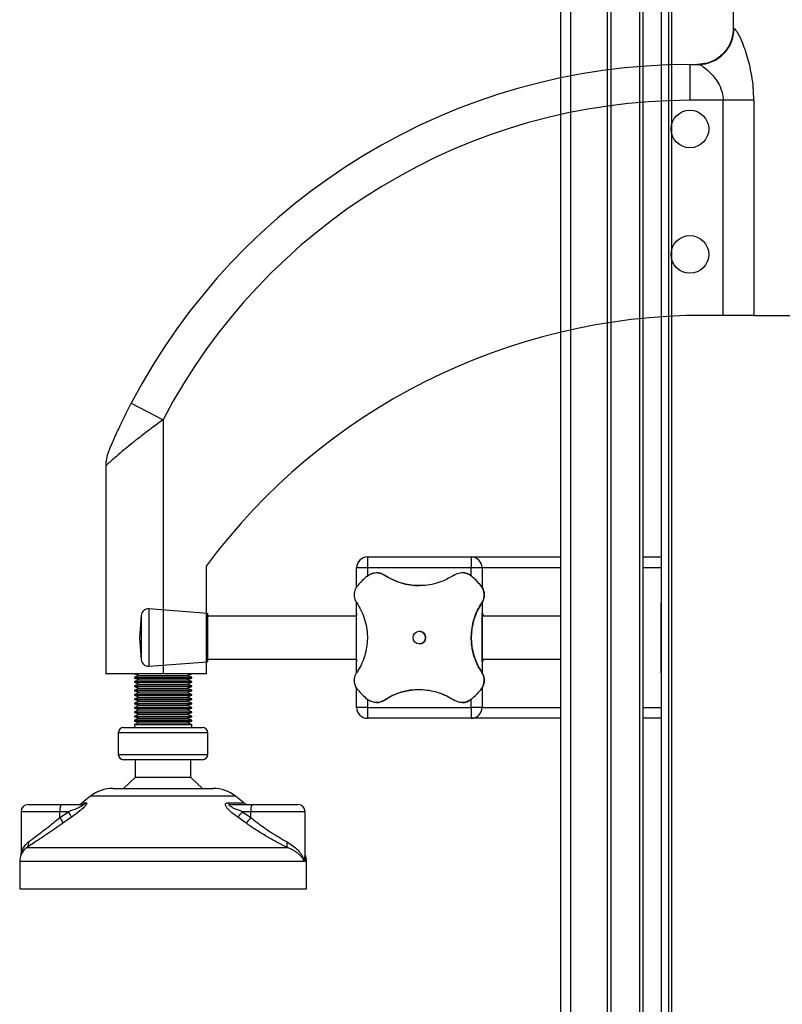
# Model space of a CAD drawing. Header units: millimetres. Extents: x 0 to 420, y 0 to 297.
# Tile 8 of 39: x 148 to 159, y 191 to 205. Entities that reach past the tile are written whole.
import ezdxf

# ---------------------------------------------------------------- set-up
doc = ezdxf.new("R2010")
doc.units = ezdxf.units.MM

msp = doc.modelspace()

# ---------------------------------------------------------------- linework, layer by layer
at = {"color": 7, "linetype": 'Continuous', "lineweight": 25}
for p, q in [((155.43943, 157.69864), (155.43943, 235.19864)), ((155.57636, 157.69864), (155.57636, 235.19864)), ((156.08943, 157.69864), (156.08943, 235.19864)), ((156.13943, 157.69864), (156.13943, 235.19864)), ((156.53943, 157.69864), (156.53943, 235.19864)), ((156.58943, 157.69864), (156.58943, 235.19864)), ((156.83943, 230.69864), (156.83943, 162.19864)), ((156.93943, 230.69864), (156.93943, 162.19864)), ((156.98193, 230.69864), (156.98193, 162.19864)), ((157.84334, 205.19479), (157.84334, 204.94479)), ((157.84334, 204.94479), (157.85388, 204.94479)), ((157.23943, 204.44479), (157.23943, 203.94479)), ((157.23943, 204.44479), (157.3575, 204.44479)), ((157.70402, 203.94479), (157.23943, 203.94479)), ((158.1311, 203.94479), (157.70402, 203.94479)), ((157.70402, 200.94479), (157.70402, 203.94479)), ((158.1311, 203.94479), (158.1311, 200.94479)), ((157.70402, 200.94479), (157.43943, 200.94479)), ((158.1311, 200.94479), (157.70402, 200.94479)), ((158.1311, 200.94479), (159.79293, 200.94479)), ((149.44604, 199.7183), (149.88943, 199.48721)), ((149.88943, 199.48721), (149.88943, 195.94479)), ((149.08943, 198.84625), (149.08943, 195.94479)), ((152.73943, 197.57364), (154.18943, 197.57364)), ((154.18943, 197.57364), (154.18943, 197.57364)), ((154.18943, 197.57364), (155.43943, 197.57364)), ((156.58943, 197.57364), (156.83943, 197.57364)), ((156.83943, 197.57364), (156.83943, 197.57364)), ((150.48943, 197.44479), (150.48943, 195.94479)), ((152.58943, 197.15127), (152.58943, 197.42364)), ((152.73943, 197.42364), (152.58943, 197.42364)), ((154.18943, 197.42364), (152.73943, 197.42364)), ((152.73943, 197.42364), (152.73943, 197.30851)), ((154.33943, 197.42364), (154.18943, 197.42364)), ((154.18943, 197.30886), (154.18943, 197.42364)), ((154.33943, 197.42364), (154.33943, 197.15334)), ((154.33943, 197.42364), (154.33943, 197.42364)), ((154.33943, 197.42364), (154.33943, 197.15334)), ((155.43943, 197.42364), (154.33943, 197.42364)), ((156.83943, 197.42364), (156.58943, 197.42364)), ((156.83943, 197.42364), (156.83943, 195.47364)), ((152.86707, 197.35489), (152.86707, 197.35489)), ((152.97821, 197.32117), (152.97821, 197.32117)), ((154.06179, 197.35489), (154.06179, 197.35489)), ((154.19095, 197.30759), (154.19095, 197.30759)), ((154.32338, 197.17515), (154.32338, 197.17515)), ((152.58943, 195.96472), (152.58943, 196.93227)), ((154.33696, 196.93486), (154.33696, 196.93486)), ((154.33943, 196.93865), (154.33943, 195.95863)), ((154.33943, 196.93865), (154.33943, 196.76213)), ((149.58497, 196.75653), (149.56147, 196.44864)), ((150.51147, 196.78614), (149.69228, 196.84864)), ((152.58943, 196.74864), (150.51147, 196.74864)), ((154.33943, 196.74864), (154.33943, 196.76213)), ((155.43943, 196.74864), (154.33943, 196.74864)), ((155.43943, 196.61447), (155.43943, 196.61447)), ((155.43943, 196.28281), (155.43943, 196.61447)), ((149.56147, 196.44864), (149.58497, 196.14074)), ((156.83943, 196.49864), (156.83943, 196.49864)), ((156.83943, 196.39864), (156.83943, 196.39864)), ((155.43943, 196.28281), (155.43943, 196.28281)), ((149.69228, 196.04864), (150.51147, 196.11114)), ((150.51147, 196.14864), (152.58943, 196.14864)), ((154.33943, 196.14864), (155.43943, 196.14864)), ((154.33943, 196.13514), (154.33943, 196.14864)), ((154.33943, 196.13514), (154.33943, 195.95862)), ((149.88943, 195.94479), (149.08943, 195.94479)), ((149.48943, 195.94479), (149.55812, 195.91979)), ((149.55812, 195.91979), (149.48943, 195.89479)), ((149.55812, 195.91979), (150.22075, 195.91979)), ((150.48943, 195.94479), (149.88943, 195.94479)), ((150.22075, 195.91979), (150.28943, 195.94479)), ((150.28943, 195.89479), (150.22075, 195.91979)), ((154.33696, 195.96242), (154.33696, 195.96242)), ((149.48943, 195.89479), (149.48943, 195.88479)), ((149.48943, 195.89479), (150.28943, 195.89479)), ((149.48943, 195.88479), (149.55812, 195.85979)), ((149.48943, 195.88479), (150.28943, 195.88479)), ((149.55812, 195.85979), (149.48943, 195.83479)), ((149.48943, 195.83479), (149.48943, 195.82479)), ((149.48943, 195.83479), (150.28943, 195.83479)), ((149.48943, 195.82479), (149.55812, 195.79979)), ((149.48943, 195.82479), (150.28943, 195.82479)), ((149.55812, 195.79979), (149.48943, 195.77479)), ((149.48943, 195.77479), (149.48943, 195.76479)), ((149.48943, 195.77479), (150.28943, 195.77479)), ((149.48943, 195.76479), (149.55812, 195.73979)), ((149.48943, 195.76479), (150.28943, 195.76479)), ((149.55812, 195.85979), (150.22075, 195.85979)), ((149.55812, 195.79979), (150.22075, 195.79979)), ((150.22075, 195.85979), (150.28943, 195.88479)), ((150.28943, 195.83479), (150.22075, 195.85979)), ((150.22075, 195.79979), (150.28943, 195.82479)), ((150.28943, 195.77479), (150.22075, 195.79979)), ((150.22075, 195.73979), (150.28943, 195.76479)), ((150.28943, 195.88479), (150.28943, 195.89479)), ((150.28943, 195.82479), (150.28943, 195.83479)), ((150.28943, 195.76479), (150.28943, 195.77479)), ((149.55812, 195.73979), (149.48943, 195.71479)), ((149.48943, 195.71479), (149.48943, 195.70479)), ((149.48943, 195.71479), (150.28943, 195.71479)), ((149.48943, 195.70479), (149.55812, 195.67979)), ((149.48943, 195.70479), (150.28943, 195.70479)), ((149.55812, 195.67979), (149.48943, 195.65479)), ((149.48943, 195.65479), (149.48943, 195.64479)), ((149.48943, 195.65479), (150.28943, 195.65479)), ((149.48943, 195.64479), (149.55812, 195.61979)), ((149.48943, 195.64479), (150.28943, 195.64479)), ((149.55812, 195.73979), (150.22075, 195.73979)), ((149.55812, 195.67979), (150.22075, 195.67979)), ((150.28943, 195.71479), (150.22075, 195.73979)), ((150.22075, 195.67979), (150.28943, 195.70479)), ((150.28943, 195.65479), (150.22075, 195.67979)), ((150.22075, 195.61979), (150.28943, 195.64479)), ((150.28943, 195.70479), (150.28943, 195.71479)), ((150.28943, 195.64479), (150.28943, 195.65479)), ((152.58943, 195.47364), (152.58943, 195.74854)), ((154.32338, 195.72212), (154.32338, 195.72212)), ((154.33943, 195.74393), (154.33943, 195.47364)), ((154.33943, 195.74393), (154.33943, 195.47364)), ((149.55812, 195.61979), (149.48943, 195.59479)), ((149.48943, 195.59479), (149.48943, 195.58479)), ((149.48943, 195.59479), (150.28943, 195.59479)), ((149.48943, 195.58479), (149.55812, 195.55979)), ((149.48943, 195.58479), (150.28943, 195.58479)), ((149.55812, 195.55979), (149.48943, 195.53479)), ((149.48943, 195.53479), (149.48943, 195.52479)), ((149.48943, 195.53479), (150.28943, 195.53479)), ((149.48943, 195.52479), (149.55812, 195.49979)), ((149.48943, 195.52479), (150.28943, 195.52479)), ((149.55812, 195.49979), (149.48943, 195.47479)), ((149.55812, 195.61979), (150.22075, 195.61979)), ((149.55812, 195.55979), (150.22075, 195.55979)), ((149.55812, 195.49979), (150.22075, 195.49979)), ((150.28943, 195.59479), (150.22075, 195.61979)), ((150.22075, 195.55979), (150.28943, 195.58479)), ((150.28943, 195.53479), (150.22075, 195.55979)), ((150.22075, 195.49979), (150.28943, 195.52479)), ((150.28943, 195.47479), (150.22075, 195.49979)), ((150.28943, 195.58479), (150.28943, 195.59479)), ((150.28943, 195.52479), (150.28943, 195.53479)), ((152.73943, 195.58866), (152.73943, 195.47364)), ((152.86707, 195.54239), (152.86707, 195.54239)), ((152.97821, 195.57611), (152.97821, 195.57611)), ((154.06179, 195.54239), (154.06179, 195.54239)), ((154.18943, 195.47364), (154.18943, 195.58841)), ((154.19095, 195.58968), (154.19095, 195.58968)), ((156.83943, 195.56114), (156.83943, 195.56114)), ((149.48943, 195.47479), (149.48943, 195.46479)), ((149.48943, 195.47479), (150.28943, 195.47479)), ((149.48943, 195.46479), (149.55812, 195.43979)), ((149.48943, 195.46479), (150.28943, 195.46479)), ((149.55812, 195.43979), (149.48943, 195.41479)), ((149.48943, 195.41479), (149.48943, 195.40479)), ((149.48943, 195.41479), (150.28943, 195.41479)), ((149.48943, 195.40479), (149.55812, 195.37979)), ((149.48943, 195.40479), (150.28943, 195.40479)), ((149.55812, 195.37979), (149.48943, 195.35479)), ((149.48943, 195.35479), (149.48943, 195.34479)), ((149.48943, 195.35479), (150.28943, 195.35479)), ((149.55812, 195.43979), (150.22075, 195.43979)), ((149.55812, 195.37979), (150.22075, 195.37979)), ((150.22075, 195.43979), (150.28943, 195.46479)), ((150.28943, 195.41479), (150.22075, 195.43979)), ((150.22075, 195.37979), (150.28943, 195.40479)), ((150.28943, 195.35479), (150.22075, 195.37979)), ((150.28943, 195.46479), (150.28943, 195.47479)), ((150.28943, 195.40479), (150.28943, 195.41479)), ((150.28943, 195.34479), (150.28943, 195.35479)), ((152.73943, 195.47364), (152.58943, 195.47364)), ((152.73943, 195.47364), (154.18943, 195.47364)), ((154.33943, 195.47364), (154.18943, 195.47364)), ((154.33943, 195.47364), (154.33943, 195.47364)), ((154.33943, 195.47364), (155.43943, 195.47364)), ((156.58943, 195.47364), (156.83943, 195.47364)), ((149.48943, 195.34479), (149.55812, 195.31979)), ((149.48943, 195.34479), (150.28943, 195.34479)), ((149.55812, 195.31979), (149.48943, 195.29479)), ((149.48943, 195.29479), (149.48943, 195.28479)), ((149.48943, 195.29479), (150.28943, 195.29479)), ((149.48943, 195.28479), (149.55812, 195.25979)), ((149.48943, 195.28479), (150.28943, 195.28479)), ((149.55812, 195.25979), (149.48943, 195.23479)), ((149.48943, 195.23479), (149.48943, 195.19479)), ((149.48943, 195.23479), (150.28943, 195.23479)), ((149.55812, 195.31979), (150.22075, 195.31979)), ((149.55812, 195.25979), (150.22075, 195.25979)), ((150.22075, 195.31979), (150.28943, 195.34479)), ((150.28943, 195.29479), (150.22075, 195.31979)), ((150.22075, 195.25979), (150.28943, 195.28479)), ((150.28943, 195.23479), (150.22075, 195.25979)), ((150.28943, 195.28479), (150.28943, 195.29479)), ((150.28943, 195.19479), (150.28943, 195.23479)), ((154.18943, 195.32364), (152.73943, 195.32364)), ((154.18943, 195.32364), (154.18943, 195.32364)), ((155.43943, 195.32364), (154.18943, 195.32364)), ((156.83943, 195.32364), (156.58943, 195.32364)), ((156.83943, 195.32364), (156.83943, 195.32364)), ((149.26443, 195.11979), (149.26443, 194.81979)), ((150.51443, 195.11979), (149.26443, 195.11979)), ((149.33943, 195.19479), (150.43943, 195.19479)), ((150.51443, 194.81979), (150.51443, 195.11979)), ((149.26443, 194.81979), (149.78649, 194.81979)), ((149.78649, 194.81979), (150.51443, 194.81979)), ((149.79884, 194.74479), (149.33943, 194.74479)), ((149.50193, 194.74479), (149.50193, 194.49479)), ((150.43943, 194.74479), (149.79884, 194.74479)), ((150.27693, 194.49479), (150.27693, 194.74479)), ((149.50193, 194.49479), (149.33943, 194.34479)), ((149.82561, 194.49479), (149.50193, 194.49479)), ((150.27693, 194.49479), (149.82561, 194.49479)), ((150.43943, 194.34479), (150.27693, 194.49479)), ((149.18982, 194.34479), (150.58904, 194.34479)), ((148.00787, 194.11979), (148.46728, 194.11979)), ((148.46728, 194.11979), (148.7565, 194.11979)), ((148.87748, 194.23523), (148.76057, 194.14171)), ((148.76057, 194.14171), (148.81591, 194.14171)), ((150.90139, 194.23523), (148.87748, 194.23523)), ((150.79127, 194.14171), (151.01829, 194.14171)), ((150.84118, 194.11979), (151.1304, 194.11979)), ((151.01829, 194.14171), (150.90139, 194.23523)), ((151.1304, 194.11979), (151.77099, 194.11979)), ((147.90787, 194.01979), (147.90787, 193.41887)), ((148.45081, 194.01979), (147.90787, 194.01979)), ((148.45081, 193.93738), (148.56836, 194.01979)), ((148.56836, 194.01979), (148.45081, 194.01979)), ((148.45081, 193.93738), (148.45081, 194.01979)), ((150.99638, 194.01979), (151.11393, 193.93738)), ((151.11393, 194.01979), (150.99638, 194.01979)), ((151.11393, 193.93738), (151.11393, 194.01979)), ((151.87099, 194.01979), (151.11393, 194.01979)), ((151.87099, 193.39203), (151.87099, 194.01979)), ((148.60986, 193.94171), (148.4932, 193.85929)), ((151.04859, 193.85929), (150.93265, 193.94171)), ((147.99192, 193.51985), (151.62501, 193.51985)), ((147.88943, 193.32464), (147.88943, 192.94479)), ((151.86212, 193.32464), (147.88943, 193.32464)), ((151.88943, 193.32464), (151.86212, 193.32464)), ((151.88943, 192.94479), (151.88943, 193.32464)), ((147.88943, 192.94479), (151.88943, 192.94479))]:
    msp.add_line(p, q, dxfattribs=at)
at = {"color": 7, "linetype": 'Continuous', "lineweight": 25, "flags": 128}
for points in [[(152.73943, 197.57364), (152.73943, 197.57075), (152.73943, 197.56222), (152.73943, 197.54836), (152.73943, 197.5297), (152.73943, 197.50697), (152.73943, 197.48104), (152.73943, 197.4529), (152.73943, 197.42364)], [(154.18943, 197.57364), (154.18943, 197.57075), (154.18943, 197.56222), (154.18943, 197.54836), (154.18943, 197.5297), (154.18943, 197.50697), (154.18943, 197.48104), (154.18943, 197.4529), (154.18943, 197.42364)], [(156.83943, 197.32506), (156.83943, 197.32461), (156.83943, 197.32034), (156.83943, 197.31225), (156.83943, 197.30036), (156.83943, 197.2847), (156.83943, 197.26529), (156.83943, 197.24217), (156.83943, 197.21539)], [(156.83943, 196.53955), (156.83943, 196.6123), (156.83943, 196.68135), (156.83943, 196.74513), (156.83943, 196.80219), (156.83943, 196.85124), (156.83943, 196.89118), (156.83943, 196.92109), (156.83943, 196.9403)], [(149.58497, 196.75653), (149.58497, 196.75539), (149.58497, 196.74014), (149.58497, 196.70795), (149.58497, 196.66069), (149.58497, 196.60111), (149.58497, 196.53266), (149.58497, 196.45933), (149.58497, 196.38538), (149.58497, 196.31511), (149.58497, 196.25259), (149.58497, 196.20147), (149.58497, 196.16471), (149.58497, 196.14446), (149.58497, 196.14074)], [(149.69228, 196.84864), (149.69228, 196.84653), (149.69228, 196.82841), (149.69228, 196.79253), (149.69228, 196.74057), (149.69228, 196.67496), (149.69228, 196.59876), (149.69228, 196.51555), (149.69228, 196.42921), (149.69228, 196.34378), (149.69228, 196.26325), (149.69228, 196.19139), (149.69228, 196.13156), (149.69228, 196.08655), (149.69228, 196.05847), (149.69228, 196.04864), (149.69228, 196.04864)], [(150.51147, 196.74864), (150.51147, 196.7524), (150.51147, 196.77813), (150.51147, 196.7861), (150.51147, 196.77588), (150.51147, 196.74801), (150.51147, 196.70401), (150.51147, 196.64624), (150.51147, 196.57781), (150.51147, 196.50243), (150.51147, 196.42414), (150.51147, 196.34717), (150.51147, 196.27567), (150.51147, 196.2135), (150.51147, 196.164), (150.51147, 196.12985), (150.51147, 196.11289), (150.51147, 196.11402), (150.51147, 196.13319), (150.51147, 196.14864)], [(150.51147, 196.74853), (150.51147, 196.74831), (150.51147, 196.73608), (150.51147, 196.70579), (150.51147, 196.65934), (150.51147, 196.59966), (150.51147, 196.53048)], [(152.58943, 196.78614), (152.58943, 196.78557), (152.58943, 196.77196), (152.58943, 196.74864)], [(154.33943, 196.44864), (154.33943, 196.52647), (154.33943, 196.60011), (154.33943, 196.66558), (154.33943, 196.71935), (154.33943, 196.75853), (154.33943, 196.78101), (154.33943, 196.78557), (154.33943, 196.77196), (154.33943, 196.74864)], [(155.43943, 196.28281), (155.43943, 196.32105), (155.43943, 196.36203), (155.43943, 196.40487), (155.43943, 196.44864), (155.43943, 196.49241), (155.43943, 196.53524), (155.43943, 196.57622), (155.43943, 196.61447)], [(156.83943, 196.44864), (156.83943, 196.51127), (156.83943, 196.56834), (156.83943, 196.61478), (156.83943, 196.64645), (156.83943, 196.66054), (156.83943, 196.66114)], [(150.51147, 196.53048), (150.51147, 196.45616), (150.51147, 196.38137), (150.51147, 196.3108), (150.51147, 196.24889), (150.51147, 196.19954), (150.51147, 196.16584), (150.51147, 196.1499), (150.51147, 196.14875)], [(154.33943, 196.14864), (154.33943, 196.12531), (154.33943, 196.11171), (154.33943, 196.11626), (154.33943, 196.13874), (154.33943, 196.17792), (154.33943, 196.2317), (154.33943, 196.29717), (154.33943, 196.3708), (154.33943, 196.44864)], [(156.83943, 196.23614), (156.83943, 196.23673), (156.83943, 196.25083), (156.83943, 196.2825), (156.83943, 196.32893), (156.83943, 196.386), (156.83943, 196.44864)], [(156.83943, 195.95697), (156.83943, 195.97618), (156.83943, 196.00609), (156.83943, 196.04603), (156.83943, 196.09508), (156.83943, 196.15215), (156.83943, 196.21592), (156.83943, 196.28497), (156.83943, 196.35773)], [(156.83943, 196.34947), (156.83943, 196.26202), (156.83943, 196.17468), (156.83943, 196.08761), (156.83943, 196.00097), (156.83943, 195.91494), (156.83943, 195.82967), (156.83943, 195.74533), (156.83943, 195.66209)], [(152.58943, 196.14864), (152.58943, 196.12531), (152.58943, 196.11171), (152.58943, 196.11114)], [(152.73943, 195.47364), (152.73943, 195.44437), (152.73943, 195.41623), (152.73943, 195.3903), (152.73943, 195.36757), (152.73943, 195.34892), (152.73943, 195.33505), (152.73943, 195.32652), (152.73943, 195.32364)], [(154.18943, 195.47364), (154.18943, 195.44437), (154.18943, 195.41623), (154.18943, 195.3903), (154.18943, 195.36757), (154.18943, 195.34892), (154.18943, 195.33505), (154.18943, 195.32652), (154.18943, 195.32364)]]:
    msp.add_lwpolyline(points, dxfattribs=at)
at = {"color": 7, "linetype": 'Continuous', "lineweight": 25}
for centre, radius in [((157.23943, 203.54479), 0.2625), ((157.23943, 201.79479), 0.2625), ((153.46443, 196.44864), 0.08764)]:
    msp.add_circle(centre, radius, dxfattribs=at)
for centre, radius, start, end in [((157.35568, 204.94299), 0.4982, 270.208516, 0.207009), ((157.23943, 195.65638), 8.78841, 90, 152.47144), ((157.23943, 195.65638), 8.28841, 90, 152.47144), ((157.43943, 192.29444), 8.65036, 90, 143.459388), ((149.58943, 198.84625), 0.5, 157.365057, 180), ((152.73943, 197.42364), 0.15, 90, 180), ((154.18943, 197.42364), 0.15, 0, 90), ((154.18943, 197.42364), 0.15, 0, 90), ((153.46443, 196.44864), 1.125, 130.225072, 139.774928), ((152.86707, 197.15489), 0.2, 56.242342, 90), ((153.46443, 198.04864), 0.875, 236.242342, 270), ((154.06179, 197.15489), 0.2, 49.774928, 90), ((153.46443, 196.44864), 1.125, 40.225072, 49.774928), ((153.46443, 196.44864), 1.125, 40.225072, 49.774928), ((154.17068, 197.04599), 0.2, 326.242342, 40.225072), ((155.06443, 196.44864), 0.875, 146.242342, 213.757658), ((149.68468, 196.74893), 0.1, 85.637086, 175.637086), ((153.46443, 196.44864), 0.08764, 270, 90), ((149.68468, 196.14835), 0.1, 184.362914, 274.362914), ((154.17068, 195.85128), 0.2, 319.774928, 33.757658), ((153.46443, 196.44864), 1.125, 220.225072, 229.774928), ((153.46443, 194.84864), 0.875, 90, 123.757658), ((153.46443, 196.44864), 1.125, 310.225072, 319.774928), ((153.46443, 196.44864), 1.125, 310.225072, 319.774928), ((152.86707, 195.74239), 0.2, 270, 303.757658), ((154.06179, 195.74239), 0.2, 270, 310.225072), ((152.73943, 195.47364), 0.15, 180, 270), ((154.18943, 195.47364), 0.15, 270, 0), ((154.18943, 195.47364), 0.15, 270, 0), ((149.33943, 195.11979), 0.075, 90, 180), ((150.43943, 195.11979), 0.075, 0, 90), ((149.33943, 194.81979), 0.075, 180, 270), ((150.43943, 194.81979), 0.075, 270, 0), ((149.18982, 193.84479), 0.5, 90, 128.659808), ((150.58904, 193.84479), 0.5, 51.340192, 90), ((148.00787, 194.01979), 0.1, 90, 180), ((148.61494, 194.04411), 0.16593, 152.864471, 188.428903), ((148.6981, 194.21979), 0.1, 270, 308.659808), ((148.75622, 194.21204), 0.09225, 270.175893, 310.318428), ((150.84245, 194.19048), 0.0707, 223.622482, 268.966555), ((151.08076, 194.21979), 0.1, 231.340192, 270), ((151.27806, 194.04411), 0.16593, 152.864471, 188.428903), ((151.77099, 194.01979), 0.1, 0, 90), ((148.35075, 193.85407), 0.27352, 18.686377, 37.291571), ((150.64322, 194.24299), 0.41778, 313.850155, 327.707376), ((148.24332, 193.7742), 0.26397, 18.805952, 38.183194), ((150.76848, 194.16005), 0.411, 312.965128, 327.195387), ((147.93534, 193.5775), 0.08077, 314.46255, 14.659332), ((151.70955, 193.56398), 0.09536, 159.13993, 207.565094), ((148.13943, 193.32464), 0.25, 148.128367, 180), ((151.63943, 193.32464), 0.25, 0, 22.143105)]:
    msp.add_arc(centre, radius, start, end, dxfattribs=at)
for points, knots in [([(157.84334, 204.94479), (157.84312, 204.93401), (157.84177, 204.86738), (157.81701, 204.76638), (157.74555, 204.63729), (157.6401, 204.53138), (157.49391, 204.45745), (157.39013, 204.44877), (157.34256, 204.44479)], [0, 0, 0, 0, 0.04133809, 0.25538553, 0.38880874, 0.60355696, 0.81829622, 1, 1, 1, 1]), ([(158.1311, 203.94479), (158.12887, 204.01744), (158.12486, 204.14844), (158.09665, 204.33209), (158.0614, 204.48706), (158.01954, 204.62518), (157.97778, 204.73734), (157.93752, 204.82801), (157.90464, 204.88966), (157.87857, 204.92793), (157.8629, 204.94314), (157.85601, 204.9444), (157.85388, 204.94479)], [0, 0, 0, 0, 0.15030191, 0.27101837, 0.39501204, 0.50481364, 0.61739402, 0.71365636, 0.81276754, 0.88807493, 0.9654613, 1, 1, 1, 1]), ([(157.3575, 204.44479), (157.36534, 204.44342), (157.38133, 204.44061), (157.43052, 204.41205), (157.51111, 204.34631), (157.60627, 204.2378), (157.66485, 204.1309), (157.69683, 204.03741), (157.70117, 203.98154), (157.70402, 203.94479)], [0, 0, 0, 0, 0.09991646, 0.20366506, 0.41699673, 0.64706945, 0.80694781, 0.87301078, 1, 1, 1, 1]), ([(149.12794, 199.03868), (149.1285, 199.04001), (149.12915, 199.04157), (149.13397, 199.0531), (149.14332, 199.07539), (149.16249, 199.1205), (149.19171, 199.18807), (149.2463, 199.31094), (149.33133, 199.49347), (149.40778, 199.64331), (149.44604, 199.7183)], [0, 0, 0, 0, 0.04803079, 0.05640963, 0.11424562, 0.19744063, 0.2811665, 0.41275045, 0.70606187, 1, 1, 1, 1]), ([(149.88943, 199.48721), (149.83529, 199.44781), (149.72547, 199.3679), (149.57908, 199.25572), (149.45084, 199.15408), (149.33812, 199.06178), (149.24446, 198.98255), (149.17172, 198.91942), (149.12502, 198.87813), (149.09512, 198.85137), (149.09138, 198.848), (149.08943, 198.84625)], [0, 0, 0, 0, 0.14005904, 0.28407457, 0.39619614, 0.51064339, 0.63861476, 0.7328555, 0.83009823, 0.91166555, 1, 1, 1, 1]), ([(152.73791, 197.30759), (152.75513, 197.31964), (152.78955, 197.34372), (152.85135, 197.3571), (152.91767, 197.35326), (152.95682, 197.3325), (152.97821, 197.32117)], [0, 0, 0, 0, 0.2331432, 0.46598224, 0.70829004, 1, 1, 1, 1]), ([(153.95065, 197.32117), (153.91684, 197.30045), (153.84925, 197.25903), (153.73355, 197.21299), (153.60997, 197.18279), (153.48391, 197.17078), (153.36015, 197.17724), (153.24259, 197.19938), (153.13203, 197.23676), (153.04432, 197.27897), (152.99585, 197.30991), (152.97821, 197.32117)], [0, 0, 0, 0, 0.12083278, 0.2415891, 0.36294631, 0.48426201, 0.59786508, 0.71149177, 0.82362919, 0.93582121, 1, 1, 1, 1]), ([(153.95065, 197.32117), (153.97149, 197.33225), (154.01322, 197.35445), (154.08619, 197.35738), (154.14807, 197.33926), (154.17905, 197.31637), (154.19095, 197.30759)], [0, 0, 0, 0, 0.28482414, 0.57045716, 0.83508046, 1, 1, 1, 1]), ([(152.5919, 196.93486), (152.58082, 196.95569), (152.55862, 196.99742), (152.55569, 197.07039), (152.57381, 197.13228), (152.59669, 197.16326), (152.60548, 197.17515)], [0, 0, 0, 0, 0.28482414, 0.57045716, 0.83508046, 1, 1, 1, 1]), ([(154.32338, 197.17515), (154.33543, 197.15793), (154.35951, 197.12352), (154.37289, 197.06172), (154.36906, 196.9954), (154.3483, 196.95624), (154.33696, 196.93486)], [0, 0, 0, 0, 0.2331432, 0.46598224, 0.70829004, 1, 1, 1, 1]), ([(152.5919, 196.93486), (152.61239, 196.90153), (152.65389, 196.83401), (152.69963, 196.71889), (152.73034, 196.59493), (152.74218, 196.46941), (152.73605, 196.34493), (152.7139, 196.22783), (152.67658, 196.11661), (152.63432, 196.02891), (152.60316, 195.98006), (152.5919, 195.96242)], [0, 0, 0, 0, 0.11925981, 0.24158658, 0.3609602, 0.48426569, 0.59620844, 0.71149815, 0.82228956, 0.93582475, 1, 1, 1, 1]), ([(154.33696, 195.96242), (154.31647, 195.99574), (154.27497, 196.06326), (154.22923, 196.17838), (154.19852, 196.30234), (154.18668, 196.42787), (154.19281, 196.55234), (154.21496, 196.66945), (154.25228, 196.78066), (154.29453, 196.86836), (154.3257, 196.91722), (154.33696, 196.93486)], [0, 0, 0, 0, 0.11925981, 0.24158658, 0.3609602, 0.48426569, 0.59620844, 0.71149815, 0.82228956, 0.93582475, 1, 1, 1, 1]), ([(154.33943, 196.76213), (154.33954, 196.76793), (154.33986, 196.78608), (154.34452, 196.78786), (154.35167, 196.77356), (154.35633, 196.75024), (154.35665, 196.74864)], [0, 0, 0, 0, 0.184438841, 0.57794658, 0.970923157, 1, 1, 1, 1]), ([(154.35622, 196.14864), (154.35488, 196.14253), (154.34915, 196.11641), (154.34221, 196.10634), (154.33953, 196.11761), (154.33944, 196.13309), (154.33943, 196.13514)], [0, 0, 0, 0, 0.124975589, 0.5343261, 0.938463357, 1, 1, 1, 1]), ([(152.60548, 195.72212), (152.59343, 195.73934), (152.56935, 195.77375), (152.55597, 195.83555), (152.5598, 195.90188), (152.58056, 195.94103), (152.5919, 195.96242)], [0, 0, 0, 0, 0.2331432, 0.46598224, 0.70829004, 1, 1, 1, 1]), ([(154.33696, 195.96242), (154.34804, 195.94158), (154.37024, 195.89985), (154.37317, 195.82688), (154.35505, 195.765), (154.33217, 195.73402), (154.32338, 195.72212)], [0, 0, 0, 0, 0.284824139, 0.570457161, 0.835080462, 1, 1, 1, 1]), ([(152.97821, 195.57611), (153.01202, 195.59682), (153.07961, 195.63824), (153.19531, 195.68429), (153.31889, 195.71448), (153.44495, 195.72649), (153.56871, 195.72003), (153.68627, 195.69789), (153.79683, 195.66052), (153.88454, 195.61831), (153.93301, 195.58737), (153.95065, 195.57611)], [0, 0, 0, 0, 0.12083278, 0.2415891, 0.36294631, 0.48426201, 0.59786508, 0.71149177, 0.82362919, 0.93582121, 1, 1, 1, 1]), ([(152.97821, 195.57611), (152.95737, 195.56502), (152.91564, 195.54283), (152.84267, 195.53989), (152.78079, 195.55801), (152.74981, 195.5809), (152.73791, 195.58968)], [0, 0, 0, 0, 0.28482414, 0.57045716, 0.83508046, 1, 1, 1, 1]), ([(154.19095, 195.58968), (154.17373, 195.57764), (154.13931, 195.55356), (154.07751, 195.54017), (154.01119, 195.54401), (153.97204, 195.56477), (153.95065, 195.57611)], [0, 0, 0, 0, 0.233143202, 0.46598224, 0.708290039, 1, 1, 1, 1]), ([(148.7565, 194.11979), (148.76135, 194.11952), (148.76852, 194.11911), (148.77197, 194.11523), (148.771, 194.11085), (148.76653, 194.10597), (148.75584, 194.09767), (148.72962, 194.08279), (148.66472, 194.05404), (148.60777, 194.0338), (148.56836, 194.01979)], [0, 0, 0, 0, 0.09136525, 0.13518159, 0.17135967, 0.21962148, 0.24640588, 0.35507913, 0.55366458, 1, 1, 1, 1]), ([(148.81591, 194.14171), (148.81947, 194.14098), (148.82665, 194.13953), (148.82399, 194.12593), (148.80875, 194.10394), (148.77728, 194.07106), (148.71445, 194.01715), (148.65386, 193.97254), (148.61376, 193.94444), (148.60986, 193.94171)], [0, 0, 0, 0, 0.104985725, 0.212010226, 0.311907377, 0.434575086, 0.623287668, 0.963322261, 1, 1, 1, 1]), ([(150.93265, 193.94171), (150.89515, 193.96932), (150.84131, 194.00895), (150.78635, 194.06442), (150.76268, 194.09832), (150.75729, 194.12282), (150.76487, 194.13652), (150.77851, 194.14129), (150.78848, 194.14161), (150.79127, 194.14171)], [0, 0, 0, 0, 0.3600266, 0.51681392, 0.67470995, 0.77308011, 0.86977971, 0.96362553, 1, 1, 1, 1]), ([(150.99638, 194.01979), (150.95893, 194.03322), (150.90668, 194.05194), (150.84816, 194.0797), (150.82294, 194.09533), (150.81462, 194.10544), (150.81308, 194.11044), (150.8146, 194.11413), (150.82067, 194.11798), (150.83015, 194.11961), (150.83863, 194.11975), (150.84118, 194.11979)], [0, 0, 0, 0, 0.427819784, 0.59680931, 0.742795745, 0.788738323, 0.818049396, 0.859140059, 0.888917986, 0.966627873, 1, 1, 1, 1]), ([(148.4932, 193.85929), (148.45794, 193.8344), (148.38484, 193.78278), (148.27549, 193.70864), (148.16987, 193.63832), (148.07163, 193.57359), (148.01875, 193.53794), (147.99192, 193.51985)], [0, 0, 0, 0, 0.18733275, 0.38847399, 0.59401699, 0.79401178, 1, 1, 1, 1]), ([(148.01348, 193.59794), (148.03621, 193.61553), (148.08235, 193.65124), (148.16738, 193.71545), (148.2603, 193.78634), (148.35571, 193.86042), (148.42006, 193.9125), (148.45081, 193.93738)], [0, 0, 0, 0, 0.19890398, 0.40393814, 0.60552821, 0.81153111, 1, 1, 1, 1]), ([(151.62501, 193.51985), (151.58477, 193.5396), (151.50269, 193.57988), (151.36838, 193.65353), (151.23178, 193.73523), (151.12527, 193.80491), (151.06521, 193.84751), (151.04859, 193.85929)], [0, 0, 0, 0, 0.22376691, 0.456398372, 0.680994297, 0.911772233, 1, 1, 1, 1]), ([(151.11393, 193.93738), (151.15859, 193.9021), (151.24941, 193.83036), (151.38408, 193.73854), (151.51097, 193.65905), (151.58352, 193.61855), (151.62044, 193.59794)], [0, 0, 0, 0, 0.26823696, 0.54554149, 0.76877371, 1, 1, 1, 1]), ([(147.90943, 193.41975), (147.90943, 193.41985), (147.90893, 193.44268), (147.92449, 193.48522), (147.95641, 193.54634), (147.9943, 193.58059), (148.01348, 193.59794)], [0, 0, 0, 0, 0.001521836, 0.344112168, 0.667913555, 1, 1, 1, 1]), ([(151.62044, 193.59794), (151.64877, 193.58083), (151.70546, 193.54658), (151.77124, 193.48583), (151.8221, 193.42116), (151.84933, 193.3667), (151.85955, 193.33445), (151.86205, 193.3249), (151.86212, 193.32464)], [0, 0, 0, 0, 0.2219943, 0.44418898, 0.67378749, 0.90345001, 0.99731866, 1, 1, 1, 1]), ([(147.99192, 193.51985), (147.97528, 193.50791), (147.94792, 193.48826), (147.93413, 193.46482), (147.92873, 193.45564)], [0, 0, 0, 0, 0.60808429, 1, 1, 1, 1]), ([(151.86212, 193.32464), (151.86204, 193.32482), (151.8593, 193.33164), (151.84838, 193.3547), (151.82069, 193.39364), (151.77054, 193.43988), (151.7066, 193.48327), (151.6522, 193.50766), (151.62501, 193.51985)], [0, 0, 0, 0, 0.00257002, 0.0961537, 0.32525092, 0.55431033, 0.77721318, 1, 1, 1, 1]), ([(151.87099, 193.40206), (151.87181, 193.3993), (151.87722, 193.38093), (151.87213, 193.3548), (151.86492, 193.33164), (151.86219, 193.32482), (151.86212, 193.32464)], [0, 0, 0, 0, 0.11114355, 0.73883737, 0.99301958, 1, 1, 1, 1]), ([(151.86212, 193.32464), (151.86218, 193.3249), (151.86466, 193.33445), (151.8699, 193.35709), (151.86923, 193.37915), (151.86884, 193.39203)], [0, 0, 0, 0, 0.0117365, 0.42260938, 1, 1, 1, 1])]:
    msp.add_open_spline(points, degree=3, knots=knots, dxfattribs=at)

doc.saveas('drawing.dxf')
